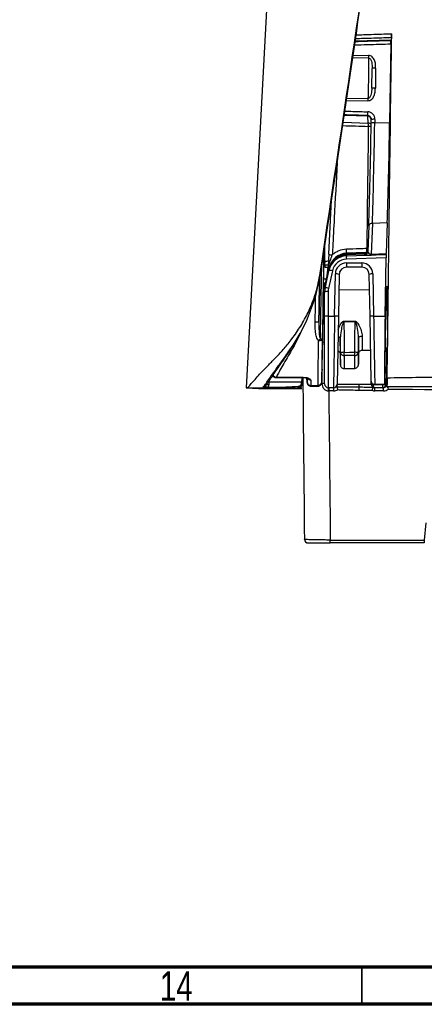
# Model space of a CAD drawing. Header units: millimetres. Extents: x 15 to 1184, y 5 to 836.
# Tile 3 of 27: x 503 to 558, y 5 to 138. Entities that reach past the tile are written whole.
import ezdxf

# ---------------------------------------------------------------- set-up
doc = ezdxf.new("R2010")
doc.units = ezdxf.units.MM
doc.styles.add('SLDTEXTSTYLE0', font='TXT', dxfattribs={"width": 0.75})

msp = doc.modelspace()

# ---------------------------------------------------------------- linework, layer by layer
at = {"color": 7, "linetype": 'Continuous', "lineweight": 25}
for p, q in [((539.267, 188.696), (533.872, 88.38)), ((553.451, 135.393), (548.595, 135.224)), ((553.429, 134.877), (553.26, 124.249)), ((553.518, 135.707), (553.451, 135.393)), ((548.314, 133.336), (550.408, 133.31)), ((550.408, 132.951), (548.262, 132.981)), ((550.843, 128.874), (550.885, 131.549)), ((551.368, 131.569), (551.325, 128.893)), ((550.332, 127.179), (547.393, 127.132)), ((547.444, 127.473), (550.332, 127.522)), ((550.297, 125.095), (547.107, 125.204)), ((546.968, 124.265), (550.374, 124.165)), ((550.374, 124.165), (550.297, 125.095)), ((550.768, 124.159), (550.775, 124.645)), ((551.258, 124.664), (551.25, 124.179)), ((551.25, 124.179), (553.26, 124.249)), ((545.029, 106.415), (545.415, 113.774)), ((550.921, 110.597), (550.781, 106.453)), ((552.945, 110.668), (550.921, 110.597)), ((552.945, 110.668), (552.805, 106.524)), ((550.445, 110.248), (550.329, 106.794)), ((544.473, 107.41), (544.473, 105.43)), ((547.449, 106.458), (549.977, 106.546)), ((549.99, 106.655), (547.452, 106.564)), ((547.452, 106.561), (549.984, 106.65)), ((547.452, 106.564), (547.452, 106.561)), ((549.984, 106.65), (549.99, 106.655)), ((550.781, 106.453), (552.805, 106.524)), ((544.511, 105.01), (544.533, 105.435)), ((547.408, 106.199), (552.794, 106.387)), ((547.408, 106.353), (547.408, 106.199)), ((552.779, 105.957), (547.408, 105.769)), ((547.422, 105.249), (549.488, 105.249)), ((549.974, 106.442), (547.446, 106.354)), ((549.847, 106.312), (549.974, 106.442)), ((552.797, 106.39), (550.775, 106.32)), ((552.642, 98.067), (552.779, 105.957)), ((552.794, 106.387), (552.797, 106.39)), ((543.958, 103.934), (543.886, 103.909)), ((545.051, 104.396), (544.531, 101.985)), ((544.531, 101.852), (545.055, 104.236)), ((545.526, 104.198), (545.002, 101.814)), ((545.045, 104.369), (545.055, 104.45)), ((545.055, 104.45), (545.055, 104.58)), ((545.055, 104.401), (545.055, 104.414)), ((545.055, 104.236), (545.055, 104.399)), ((545.104, 104.583), (545.091, 104.537)), ((545.108, 104.598), (545.108, 104.6)), ((546.521, 104.075), (546.541, 104.118)), ((549.505, 104.68), (547.44, 104.68)), ((544.717, 103.051), (544.719, 103.085)), ((545.823, 98.067), (545.923, 103.776)), ((546.44, 103.697), (546.34, 97.988)), ((550.605, 97.988), (550.505, 103.697)), ((550.988, 103.776), (551.087, 98.067)), ((544.473, 101.313), (544.473, 101.438)), ((544.473, 97.997), (544.473, 101.313)), ((544.531, 102.231), (544.531, 102.126)), ((544.531, 101.985), (544.531, 101.852)), ((544.955, 101.383), (544.955, 98.067)), ((550.543, 101.548), (546.404, 101.621)), ((552.973, 101.015), (552.973, 93.997)), ((544.473, 88.88), (544.473, 97.997)), ((544.955, 98.067), (545.823, 98.067)), ((546.34, 97.988), (546.181, 88.871)), ((550.758, 89.24), (550.605, 97.988)), ((551.087, 98.067), (552.642, 98.067)), ((552.604, 88.811), (552.744, 97.621)), ((544.177, 93.689), (544.215, 95.811)), ((549.555, 93.446), (550.684, 93.466)), ((552.854, 93.674), (552.787, 88.872)), ((546.581, 92.917), (546.606, 91.495)), ((549.04, 91.58), (549.064, 92.978)), ((544.123, 90.877), (544.12, 90.728)), ((544.125, 90.977), (544.131, 91.304)), ((546.607, 91.495), (546.606, 91.485)), ((547.117, 90.972), (548.548, 90.997)), ((549.038, 91.611), (549.038, 91.581)), ((537.368, 89.881), (537.624, 89.881)), ((537.953, 89.789), (538.141, 89.789)), ((537.953, 89.789), (537.953, 89.751)), ((537.953, 89.751), (538.141, 89.751)), ((538.141, 89.789), (538.587, 89.787)), ((538.141, 89.751), (538.141, 89.789)), ((538.587, 89.787), (541.581, 89.787)), ((538.587, 89.749), (538.587, 89.787)), ((538.587, 89.749), (541.581, 89.749)), ((541.448, 88.867), (541.464, 89.749)), ((541.581, 89.787), (541.581, 89.749)), ((542.096, 89.166), (542.087, 89.679)), ((550.764, 88.871), (550.758, 89.24)), ((533.874, 88.379), (535.55, 88.263)), ((533.98, 88.381), (533.887, 88.379)), ((533.98, 88.381), (536.481, 88.381)), ((535.975, 88.374), (538.843, 88.374)), ((537.579, 88.263), (535.975, 88.374)), ((536.378, 88.379), (536.431, 88.375)), ((536.39, 88.38), (536.381, 88.379)), ((536.39, 88.38), (538.417, 88.379)), ((538.447, 88.375), (536.431, 88.375)), ((536.481, 88.381), (536.571, 88.432)), ((536.481, 88.381), (540.867, 88.38)), ((536.94, 89.106), (536.925, 88.82)), ((539.353, 88.379), (539.403, 88.376)), ((539.403, 88.376), (539.368, 88.377)), ((539.55, 88.374), (540.66, 88.374)), ((540.949, 88.375), (540.867, 88.38)), ((541.085, 88.38), (540.975, 88.38)), ((541.361, 89.054), (541.362, 89.106)), ((541.361, 89.054), (541.367, 88.872)), ((541.367, 88.872), (541.448, 88.867)), ((542.098, 89.09), (542.096, 89.166)), ((542.596, 88.681), (543.578, 88.7)), ((542.596, 88.681), (542.601, 88.64)), ((542.601, 88.579), (543.586, 88.588)), ((543.585, 88.672), (543.578, 88.7)), ((544.078, 89.185), (544.083, 89.139)), ((545.681, 88.38), (544.973, 88.38)), ((545.036, 88.38), (545.036, 87.949)), ((545.681, 87.949), (545.036, 87.949)), ((545.681, 88.38), (545.681, 87.949)), ((551.159, 88.828), (552.614, 88.811)), ((552.287, 88.38), (551.264, 88.38)), ((551.264, 87.949), (551.264, 88.38)), ((552.421, 87.949), (551.264, 87.949)), ((552.287, 88.813), (552.287, 88.38)), ((552.421, 88.38), (552.287, 88.38)), ((552.421, 87.949), (552.421, 88.38)), ((552.597, 88.815), (552.604, 88.811)), ((552.787, 88.872), (552.918, 88.872)), ((558.143, 70.123), (557.938, 67.784)), ((545.235, 67.784), (557.938, 67.784)), ((545.235, 67.38), (545.235, 67.784)), ((557.903, 67.38), (545.235, 67.38)), ((557.938, 67.784), (557.903, 67.38))]:
    msp.add_line(p, q, dxfattribs=at)
at = {"color": 7, "linetype": 'Continuous', "lineweight": 70}
for p, q in [((1179, 10), (20, 10)), ((1184, 5), (15, 5))]:
    msp.add_line(p, q, dxfattribs=at)
at = {"color": 7, "linetype": 'Continuous', "lineweight": 35}
msp.add_line((549.5, 10), (549.5, 5), dxfattribs=at)
at = {"color": 7, "linetype": 'Continuous', "lineweight": 25, "flags": 128}
for points in [[(550.342, 107.182), (550.254, 107.187), (550.158, 107.189)], [(539.78, 93.509), (540.216, 94.15), (541.159, 95.721), (542.006, 97.389), (543.217, 100.607), (543.958, 103.934), (543.958, 103.934), (543.958, 103.934)], [(544.999, 104.625), (544.984, 104.622), (544.971, 104.618), (544.96, 104.614), (544.95, 104.61), (544.943, 104.606), (544.938, 104.602), (544.934, 104.597), (544.933, 104.593)], [(545.018, 104.737), (545, 104.732), (544.984, 104.726), (544.971, 104.72), (544.959, 104.714), (544.95, 104.708), (544.944, 104.701), (544.94, 104.694), (544.938, 104.687)], [(544.538, 102.019), (544.529, 102.061), (544.531, 102.126)], [(547.059, 97.372), (547.604, 97.372), (548.603, 97.371)], [(547.059, 97.295), (547.096, 95.129), (547.096, 95.123), (547.129, 93.158)], [(548.603, 97.293), (547.684, 97.294), (547.059, 97.295)], [(548.533, 93.168), (548.566, 95.127), (548.603, 97.293)], [(544.154, 94.897), (544.144, 94.862), (544.115, 94.829), (544.068, 94.798), (544.006, 94.772), (543.93, 94.751), (543.844, 94.736), (543.751, 94.727), (543.654, 94.725)], [(546.621, 93.09), (546.59, 94.913), (546.587, 95.049)], [(549.058, 95.11), (549.031, 93.519), (549.024, 93.099)], [(549.058, 95.11), (549.07, 95.159), (549.1, 95.207), (549.146, 95.251), (549.207, 95.289), (549.281, 95.321), (549.364, 95.345), (549.455, 95.361), (549.549, 95.367)], [(547.129, 93.158), (547.831, 93.163), (548.533, 93.168)], [(548.533, 92.74), (548.129, 92.738), (547.129, 92.731)]]:
    msp.add_lwpolyline(points, dxfattribs=at)
at = {"color": 7, "linetype": 'Continuous', "lineweight": 25}
for centre, radius, start, end in [((561.652, 133.131), 11.246, 179.08551, 180.91465), ((551.213, 129.423), 2.152, 85.88033, 98.76455), ((551.171, 126.747), 2.152, 85.88033, 98.76455), ((560.583, 127.351), 10.252, 179.04068, 180.95916), ((556.183, 125.434), 5.898, 177.51716, 182.48285), ((550.284, 124.6), 0.495, 5.19824, 88.60622), ((545.613, 123.935), 4.766, 357.42112, 2.76246), ((550.36, 123.665), 0.5, 35.97646, 88.34244), ((551.095, 122.033), 2.152, 85.88033, 98.76455), ((551.103, 122.518), 2.152, 85.88033, 98.76455), ((550.354, 120.386), 3.335, 83.00318, 89.64018), ((550.874, 110.163), 0.437, 83.75758, 168.80556), ((541.326, 106.781), 6.091, 357.94312, 2.95036), ((548.031, 106.493), 0.582, 173.22368, 183.44023), ((549.396, 106.511), 0.582, 353.22368, 3.44023), ((550.562, 106.581), 0.582, 173.223, 183.4402), ((549.095, 106.486), 0.888, 357.19811, 3.87815), ((542.746, 106.838), 7.421, 358.88692, 2.71567), ((549.829, 106.812), 0.5, 313.2367, 359.16147), ((545.445, 107.343), 1.017, 245.8382, 273.55335), ((547.422, 103.749), 1.5, 90, 179), ((550.923, 105.986), 3.522, 176.53688, 183.53291), ((546.968, 106.426), 0.446, 350.49528, 3.8505), ((551.649, 105.094), 4.23, 177.88988, 185.61805), ((546.868, 106.423), 0.582, 353.22368, 3.44023), ((553.715, 105.094), 4.23, 177.88988, 185.61805), ((549.488, 103.749), 1.5, 1, 90), ((549.829, 106.812), 0.5, 272.01, 313.23429), ((550.148, 106.416), 0.634, 351.24946, 3.35396), ((544.65, 105.742), 1.066, 261.54619, 285.7686), ((544.664, 106.009), 1.011, 261.26514, 286.82837), ((544.982, 104.546), 0.0812, 25.16792, 77.34449), ((545.217, 103.301), 0.949, 71.00384, 99.83215), ((545.103, 104.595), 0.00647, 77.02054, 117.62597), ((545.068, 104.593), 0.0369, 344.61118, 12.86341), ((547.44, 103.68), 1, 90, 179), ((549.505, 103.68), 1, 1, 90), ((544.827, 105.107), 2.025, 254.92055, 266.93492), ((544.779, 104.527), 2, 257.11685, 264.81446), ((546.036, 102.779), 1.003, 66.24652, 96.48341), ((550.888, 102.868), 0.913, 83.71529, 114.78313), ((545.104, 105.679), 3.495, 257.18463, 260.56583), ((545.144, 106.098), 3.745, 257.46528, 261.14297), ((544.257, 101.984), 0.518, 53.13171, 81.62731), ((544.84, 100.477), 0.913, 82.74877, 113.72248), ((544.693, 100.917), 0.949, 71.00384, 99.83215), ((552.473, 101.015), 0.5, 0, 43.05486), ((543.35, 99.153), 1.878, 265.24066, 280.55743), ((544.84, 97.161), 0.913, 82.74877, 113.72248), ((545.936, 97.07), 1.003, 66.24652, 96.48341), ((575.503, 97.329), 28.445, 179.91247, 180.06895), ((577.048, 97.328), 28.445, 179.9122, 180.06921), ((550.987, 97.16), 0.913, 83.71529, 114.78313), ((542.577, 96.077), 1.729, 308.53716, 320.14599), ((543.934, 94.604), 0.367, 53.05037, 94.58956), ((546.262, 94.944), 0.342, 17.84005, 84.81001), ((552.473, 93.997), 0.5, 294.42473, 0), ((547.027, 91.991), 1.171, 84.98273, 110.28016), ((547.072, 93.189), 0.461, 192.42045, 277.19144), ((526.17, 92.945), 20.961, 359.41507, 0.58154), ((548.628, 92.053), 1.118, 69.29857, 94.90752), ((527.608, 92.954), 20.926, 359.41313, 0.58348), ((548.577, 93.194), 0.456, 264.40093, 347.99537), ((537.953, 90.251), 0.5, 201.21561, 270), ((537.984, 90.322), 0.534, 205.70349, 266.58856), ((542.576, 89.919), 0.503, 210.76043, 270.83002), ((542.268, 89.925), 0.294, 246.23289, 287.55317), ((536.867, 89.191), 0.376, 229.82247, 278.83148), ((540.867, 88.88), 0.5, 270.00099, 359.06337), ((540.949, 88.875), 0.5, 270.00099, 359.06337), ((541.301, 88.956), 0.279, 35.13605, 56.69752), ((542.593, 89.178), 0.497, 181.34753, 270.36119), ((542.598, 89.079), 0.5, 181.00964, 271.6595), ((543.581, 89.197), 0.497, 269.62624, 358.60847), ((544.177, 88.305), 0.646, 62.77086, 96.45454), ((544.973, 88.88), 0.5, 180, 270), ((538.595, 88.047), 6.386, 359.12281, 2.98203), ((545.681, 88.88), 0.5, 270, 359), ((555.602, 88.796), 6.513, 179.88261, 183.19876), ((634.116, 86.34), 85.043, 178.58946, 178.84334), ((550.931, 90.064), 1.204, 262.04161, 273.96204), ((551.264, 88.88), 0.5, 181, 183), ((550.889, 90.05), 1.203, 264.04331, 275.95669), ((551.264, 88.88), 0.5, 183, 270), ((551.264, 88.866), 0.25, 181, 183), ((552.287, 88.88), 0.5, 270.00428, 359.14512), ((552.629, 89.551), 0.697, 267.48703, 283.053), ((542.24, 67.88), 0.5, 180.49923, 269.99925)]:
    msp.add_arc(centre, radius, start, end, dxfattribs=at)
for centre, major_axis, ratio, start_param, end_param in [((550.427, 125.282), (0.308, 20.523), 0.0174329, 3.8899504, 4.657919), ((550.927, 125.274), (0.325, 20.023), 0.0170425, 3.8899522, 4.6579208), ((552.927, 125.344), (0.3, 20.023), 0.0174329, 3.8899504, 4.657919), ((547.541, 104.067), (2.307, 0.963), 0.9992277, 1.2110724, 2.5295559), ((547.541, 104.061), (-0.75, 2.387), 0.9990398, 6.0139388, 7.3324222), ((549.967, 107.15), (0.093, 0.492), 0.9977568, 3.3628896, 4.1232297), ((549.972, 107.154), (0.498, 0.055), 0.9978857, 4.6377566, 5.3980968), ((550.831, 106.848), (0.49, 0.149), 0.7482691, 2.8654261, 4.3890857), ((552.805, 106.891), (0.008, 0.501), 0.0174329, 3.1599252, 3.8899504), ((547.497, 103.696), (-0.293, 2.488), 0.9978773, 6.2013082, 7.5197917), ((547.479, 103.765), (-0.231, 1.992), 0.9973111, 6.2029193, 7.5214028), ((550.848, 106.348), (1.002, 0.037), 0.0260465, 3.1141299, 4.6377895), ((552.787, 105.887), (0.008, 0.501), 0.0174321, 0.0183318, 1.4303787), ((543.526, 97.458), (1.664, 7.552), 0.0036699, 0.3883262, 0.9053255), ((544.223, 97.513), (0.08, 4.644), 0.002446, 5.0954114, 9.2841835), ((546.973, 101.439), (0.029, 2.543), 0.983183, 1.3653383, 1.5822207), ((546.973, 101.312), (-0.293, 2.488), 0.9978773, 1.2366064, 1.4534888), ((546.955, 101.382), (-0.231, 1.992), 0.9973111, 1.2382175, 1.4551), ((552.823, 97.372), (0.071, 4.75), 0.0174531, 0.2498223, 1.5186984), ((552.823, 97.372), (0.071, 4.75), 0.0174531, 5.6559269, 6.5330076), ((544.973, 96.88), (0, 8.5), 0.0020732, 1.4306524, 3.1415927), ((545.821, 96.88), (0.14, 8.5), 0.0020727, 1.4306864, 3.1416267), ((551.124, 96.88), (-0.14, 8.5), 0.0020727, 1.4306183, 2.8057602), ((552.771, 96.88), (0.127, 8.5), 0.0174532, 1.4309141, 2.8122449), ((544.223, 97.513), (0.08, 4.644), 0.002446, 3.1502522, 4.333843), ((544.223, 97.513), (0.08, 4.644), 0.002446, 3.0009982, 3.1502522), ((543.904, 143.592), (-3.444, 394.618), 0.0072932, 1.707602, 1.7638035), ((538.402, 88.376), (1.001, 0), 0.0005095, 4.7573477, 6.2905495), ((538.839, 88.374), (1, 0), 0.0005165, 4.7161131, 5.5033821), ((539.948, 88.375), (1, 0), 0.0005165, 5.5033821, 6.2906511), ((547.404, 143.622), (-3.444, 398.118), 0.0072291, 1.7110341, 1.7623968), ((551.264, 88.88), (0, 0.5), 0.5, 1.6231562, 3.1415927), ((614.828, 96.88), (227.311, -0.445), 0.0373424, 4.428987, 4.435176)]:
    msp.add_ellipse(centre, major_axis=major_axis, ratio=ratio, start_param=start_param, end_param=end_param, dxfattribs=at)
for points, knots in [([(543.886, 103.909), (545.149, 112.433), (548.483, 134.925), (552.897, 164.616), (556.048, 185.778), (557.13, 193.046)], [0, 0, 0, 0, 0.28607736, 0.75479553, 1, 1, 1, 1]), ([(543.958, 103.934), (544.915, 110.4), (547.785, 129.798), (552.181, 159.397), (555.62, 182.5), (557.146, 192.758)], [0, 0, 0, 0, 0.2175296, 0.6525939, 1, 1, 1, 1]), ([(548.724, 136.092), (549.403, 136.113), (551.006, 136.164), (552.61, 136.215), (553.534, 136.244)], [0, 0, 0, 0, 0.4238193, 1, 1, 1, 1]), ([(552.927, 89.678), (552.951, 91.612), (552.975, 93.545), (553.024, 97.414), (553.048, 99.349), (553.122, 105.158), (553.172, 109.036), (553.324, 120.679), (553.428, 128.455), (553.534, 136.244)], [0, 0, 0, 0, 0.125, 0.125, 0.25, 0.25, 0.5, 0.5, 1, 1, 1, 1]), ([(553.518, 135.707), (553.52, 135.719), (553.523, 135.783), (553.529, 135.981), (553.532, 136.113), (553.534, 136.244)], [0, 0, 0, 0, 0.5, 0.5, 1, 1, 1, 1]), ([(548.521, 134.728), (549.103, 134.746), (549.685, 134.764), (550.267, 134.782), (551.321, 134.814), (552.375, 134.846), (553.429, 134.877)], [0.0020137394, 0.0020137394, 0.0020137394, 0.0020137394, 0.0037613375, 0.0037613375, 0.0037613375, 0.0069265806, 0.0069265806, 0.0069265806, 0.0069265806]), ([(548.591, 135.199), (549.15, 135.216), (550.767, 135.265), (552.385, 135.312), (553.443, 135.344)], [0, 0, 0, 0, 0.3454021, 1, 1, 1, 1]), ([(553.518, 135.707), (552.599, 135.678), (550.974, 135.626), (549.35, 135.575), (548.644, 135.553)], [0, 0, 0, 0, 0.5654562, 1, 1, 1, 1]), ([(553.429, 134.877), (553.431, 134.991), (553.433, 135.099), (553.438, 135.269), (553.441, 135.325), (553.443, 135.344)], [0, 0, 0, 0, 0.5, 0.5, 1, 1, 1, 1]), ([(553.443, 135.344), (553.444, 135.347), (553.444, 135.35), (553.445, 135.353), (553.446, 135.362), (553.447, 135.369), (553.448, 135.376), (553.449, 135.383), (553.45, 135.388), (553.451, 135.393)], [0.00040444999, 0.00040444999, 0.00040444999, 0.00040444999, 0.00046621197, 0.00046621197, 0.00046621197, 0.0006333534, 0.0006333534, 0.0006333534, 0.00080066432, 0.00080066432, 0.00080066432, 0.00080066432]), ([(551.368, 131.569), (551.371, 131.753), (551.366, 131.936), (551.322, 132.299), (551.282, 132.481), (551.146, 132.821), (551.048, 132.982), (550.772, 133.228), (550.595, 133.308), (550.408, 133.31)], [0, 0, 0, 0, 0.25, 0.25, 0.5, 0.5, 0.75, 0.75, 1, 1, 1, 1]), ([(550.408, 132.951), (550.408, 132.763), (550.407, 132.56), (550.406, 132.127), (550.404, 131.895), (550.401, 131.423), (550.398, 131.181), (550.393, 130.682), (550.39, 130.429), (550.383, 129.93), (550.379, 129.68), (550.371, 129.191), (550.366, 128.956), (550.357, 128.503), (550.352, 128.285), (550.343, 127.88), (550.338, 127.693), (550.332, 127.522)], [0, 0, 0, 0, 0.125, 0.125, 0.25, 0.25, 0.375, 0.375, 0.5, 0.5, 0.625, 0.625, 0.75, 0.75, 0.875, 0.875, 1, 1, 1, 1]), ([(550.408, 132.951), (550.477, 132.951), (550.542, 132.92), (550.644, 132.834), (550.684, 132.778), (550.78, 132.603), (550.815, 132.473), (550.862, 132.213), (550.874, 132.081), (550.886, 131.816), (550.887, 131.683), (550.885, 131.549)], [0, 0, 0, 0, 0.125, 0.125, 0.25, 0.25, 0.5, 0.5, 0.75, 0.75, 1, 1, 1, 1]), ([(550.332, 127.179), (550.517, 127.182), (550.694, 127.262), (550.969, 127.502), (551.07, 127.659), (551.214, 127.995), (551.257, 128.173), (551.312, 128.53), (551.322, 128.711), (551.325, 128.893)], [0, 0, 0, 0, 0.25, 0.25, 0.5, 0.5, 0.75, 0.75, 1, 1, 1, 1]), ([(550.843, 128.874), (550.838, 128.614), (550.827, 128.358), (550.745, 127.983), (550.707, 127.857), (550.608, 127.69), (550.568, 127.637), (550.465, 127.554), (550.401, 127.524), (550.332, 127.522)], [0, 0, 0, 0, 0.5, 0.5, 0.75, 0.75, 0.875, 0.875, 1, 1, 1, 1]), ([(550.29, 125.179), (549.618, 125.196), (548.559, 125.224), (547.501, 125.252), (547.116, 125.262)], [0, 0, 0, 0, 0.635837, 1, 1, 1, 1]), ([(547.192, 125.773), (547.552, 125.763), (548.585, 125.735), (549.618, 125.708), (550.29, 125.69)], [0, 0, 0, 0, 0.3485862, 1, 1, 1, 1]), ([(551.258, 124.664), (551.262, 124.927), (551.162, 125.187), (550.896, 125.471), (550.788, 125.549), (550.55, 125.656), (550.422, 125.686), (550.29, 125.69)], [0, 0, 0, 0, 0.5, 0.5, 0.75, 0.75, 1, 1, 1, 1]), ([(550.29, 125.179), (550.425, 125.176), (550.554, 125.111), (550.729, 124.912), (550.777, 124.778), (550.775, 124.645)], [0, 0, 0, 0, 0.5, 0.5, 1, 1, 1, 1]), ([(550.29, 125.179), (550.291, 125.165), (550.292, 125.152), (550.293, 125.14), (550.294, 125.123), (550.295, 125.108), (550.297, 125.095), (550.297, 125.095), (550.297, 125.095), (550.297, 125.095)], [0.00041288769, 0.00041288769, 0.00041288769, 0.00041288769, 0.00057878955, 0.00057878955, 0.00057878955, 0.00080906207, 0.00080906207, 0.00080906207, 0.00080912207, 0.00080912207, 0.00080912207, 0.00080912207]), ([(546.902, 123.823), (546.915, 123.822), (546.928, 123.822), (546.942, 123.821), (548.086, 123.788), (549.23, 123.755), (550.375, 123.721)], [0.0009604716, 0.0009604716, 0.0009604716, 0.0009604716, 0.0010000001, 0.0010000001, 0.0010000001, 0.0044368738, 0.0044368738, 0.0044368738, 0.0044368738]), ([(546.163, 118.832), (546.031, 116.315), (545.83, 112.474), (545.612, 108.31), (545.525, 106.658), (545.508, 106.328)], [0, 0, 0, 0, 0.6032135, 0.920643, 1, 1, 1, 1]), ([(544.38, 106.593), (544.38, 106.599), (544.379, 106.635), (544.373, 106.453), (544.362, 106.029), (544.347, 105.344), (544.328, 104.438), (544.306, 103.339), (544.282, 102.072), (544.249, 100.252), (544.205, 97.81), (544.171, 95.87), (544.154, 94.897)], [0, 0, 0, 0, 0.0177193, 0.1084901, 0.1992894, 0.2900964, 0.3807941, 0.4714986, 0.5621341, 0.652772, 0.8258099, 1, 1, 1, 1]), ([(544.274, 99.212), (544.277, 99.418), (544.289, 100.129), (544.308, 101.287), (544.33, 102.631), (544.348, 103.831), (544.363, 104.85), (544.374, 105.66), (544.38, 106.253), (544.381, 106.44), (544.382, 106.533)], [0, 0, 0, 0, 0.0549563, 0.1897814, 0.3247819, 0.4597736, 0.5947962, 0.729807, 0.8649071, 1, 1, 1, 1]), ([(547.41, 107.094), (547.057, 107.082), (546.716, 107.009), (546.227, 106.812), (546.072, 106.733), (545.778, 106.55), (545.638, 106.445), (545.508, 106.328)], [0, 0, 0, 0, 0.5, 0.5, 0.75, 0.75, 1, 1, 1, 1]), ([(550.158, 107.189), (549.825, 107.178), (549.493, 107.166), (549.16, 107.155), (548.576, 107.135), (547.993, 107.114), (547.41, 107.094)], [0, 0, 0, 0, 0.0010000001, 0.0010000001, 0.0010000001, 0.0027528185, 0.0027528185, 0.0027528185, 0.0027528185]), ([(549.981, 106.546), (550.015, 106.549), (550.082, 106.557), (550.175, 106.595), (550.252, 106.645), (550.291, 106.688), (550.308, 106.707)], [0, 0, 0, 0, 0.2687884, 0.5330623, 0.7902845, 1, 1, 1, 1]), ([(550.229, 106.529), (550.199, 106.509), (550.124, 106.46), (550.035, 106.449), (549.982, 106.442)], [0, 0, 0, 0, 0.4079865, 1, 1, 1, 1]), ([(544.986, 105.603), (544.984, 105.56), (544.937, 105.519), (544.773, 105.458), (544.657, 105.438), (544.533, 105.435)], [0, 0, 0, 0, 0.5, 0.5, 1, 1, 1, 1]), ([(545.029, 106.415), (545.014, 106.122), (544.998, 105.831), (544.976, 105.398), (544.968, 105.256), (544.953, 104.972), (544.946, 104.83), (544.938, 104.687)], [0, 0, 0, 0, 0.5, 0.5, 0.75, 0.75, 1, 1, 1, 1]), ([(545.018, 104.737), (545.065, 105.012), (545.135, 105.28), (545.306, 105.81), (545.406, 106.07), (545.508, 106.328)], [0, 0, 0, 0, 0.5, 0.5, 1, 1, 1, 1]), ([(545.103, 104.586), (545.169, 104.797), (545.247, 105.047), (545.421, 105.243), (545.448, 105.273)], [0, 0, 0, 0, 0.8444013, 1, 1, 1, 1]), ([(547.413, 106.456), (547.147, 106.445), (546.887, 106.392), (546.517, 106.253), (546.395, 106.195), (546.166, 106.065), (546.057, 105.991), (545.852, 105.826), (545.754, 105.734), (545.577, 105.537), (545.497, 105.433), (545.353, 105.213), (545.29, 105.096), (545.209, 104.914), (545.184, 104.852), (545.14, 104.728), (545.121, 104.665), (545.104, 104.601)], [0, 0, 0, 0, 0.25, 0.25, 0.375, 0.375, 0.5, 0.5, 0.625, 0.625, 0.75, 0.75, 0.875, 0.875, 0.9375, 0.9375, 1, 1, 1, 1]), ([(545.104, 104.583), (545.121, 104.642), (545.142, 104.701), (545.188, 104.82), (545.213, 104.878), (545.297, 105.052), (545.362, 105.165), (545.508, 105.377), (545.589, 105.478), (545.767, 105.666), (545.864, 105.754), (546.069, 105.912), (546.177, 105.983), (546.404, 106.108), (546.524, 106.162), (546.89, 106.294), (547.146, 106.344), (547.408, 106.353)], [0, 0, 0, 0, 0.0625, 0.0625, 0.125, 0.125, 0.25, 0.25, 0.375, 0.375, 0.5, 0.5, 0.625, 0.625, 0.75, 0.75, 1, 1, 1, 1]), ([(533.98, 88.381), (534.008, 88.388), (534.088, 88.408), (534.325, 88.65), (534.751, 89.153), (535.327, 89.813), (536.024, 90.569), (536.894, 91.458), (537.896, 92.486), (538.983, 93.664), (540.136, 95.059), (541.262, 96.695), (542.389, 98.759), (543.353, 101.174), (543.708, 102.997), (543.886, 103.909)], [0, 0, 0, 0, 0.0423183, 0.1250927, 0.2078457, 0.2768412, 0.3457963, 0.4143899, 0.4829413, 0.5514326, 0.6199602, 0.7010162, 0.7821667, 0.8910493, 1, 1, 1, 1]), ([(543.904, 94.969), (543.913, 95.447), (543.934, 96.666), (543.969, 98.628), (544.004, 100.627), (544.035, 102.291), (544.06, 103.593), (544.076, 104.434), (544.083, 104.761), (544.083, 104.779)], [0, 0, 0, 0, 0.133916, 0.3411626, 0.5490928, 0.6950616, 0.8452725, 0.991347, 1, 1, 1, 1]), ([(544.717, 103.051), (544.773, 103.301), (544.828, 103.551), (544.883, 103.802), (544.94, 104.061), (544.998, 104.321), (545.055, 104.58)], [0, 0, 0, 0, 0.0007756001, 0.0007756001, 0.0007756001, 0.0015798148, 0.0015798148, 0.0015798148, 0.0015798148]), ([(543.694, 97.307), (543.703, 97.803), (543.721, 98.793), (543.748, 100.325), (543.775, 101.839), (543.793, 102.772), (543.802, 103.231)], [0, 0, 0, 0, 0.238078, 0.4756372, 0.7420384, 1, 1, 1, 1]), ([(543.798, 103.214), (543.794, 103.011), (543.775, 101.936), (543.74, 99.972), (543.71, 98.195), (543.694, 97.307)], [0, 0, 0, 0, 0.1041843, 0.552718, 1, 1, 1, 1]), ([(552.87, 101.925), (552.872, 101.95), (552.876, 102.008), (552.876, 102.007), (552.877, 102.007)], [0, 0, 0, 0, 0.444208, 1, 1, 1, 1]), ([(543.194, 97.282), (543.197, 97.436), (543.211, 98.256), (543.23, 99.425), (543.248, 100.428), (543.254, 100.77)], [0, 0, 0, 0, 0.1326398, 0.7042154, 1, 1, 1, 1]), ([(543.654, 94.725), (543.603, 94.797), (543.427, 95.042), (543.193, 95.892), (543.194, 96.698), (543.194, 97.282)], [0, 0, 0, 0, 0.1025422, 0.3499267, 1, 1, 1, 1]), ([(543.694, 97.307), (543.693, 97.196), (543.685, 96.663), (543.698, 95.945), (543.786, 95.269), (543.879, 95.033), (543.904, 94.969)], [0, 0, 0, 0, 0.1415766, 0.67715, 0.9119828, 1, 1, 1, 1]), ([(546.309, 96.215), (546.334, 96.303), (546.429, 96.632), (546.651, 97.027), (546.891, 97.305), (546.992, 97.365), (547.039, 97.37), (547.059, 97.372)], [0, 0, 0, 0, 0.2024421, 0.7620731, 0.9045236, 0.9588882, 1, 1, 1, 1]), ([(547.059, 97.295), (547.053, 97.294), (547.043, 97.293), (547.018, 97.278), (546.969, 97.211), (546.853, 96.888), (546.709, 96.231), (546.596, 95.545), (546.589, 95.128), (546.587, 95.049)], [0, 0, 0, 0, 0.00644054, 0.01346483, 0.0360658, 0.11163984, 0.44937651, 0.89560944, 1, 1, 1, 1]), ([(548.603, 97.371), (548.609, 97.371), (548.635, 97.37), (548.683, 97.356), (548.769, 97.303), (548.863, 97.199), (549.143, 96.795), (549.444, 96.151), (549.519, 95.593), (549.549, 95.367)], [0, 0, 0, 0, 0.0073616, 0.031463, 0.0610536, 0.1335246, 0.2044208, 0.6780782, 1, 1, 1, 1]), ([(549.058, 95.11), (549.044, 95.355), (549.01, 95.967), (548.874, 96.641), (548.734, 97.098), (548.691, 97.21), (548.65, 97.269), (548.629, 97.286), (548.616, 97.293), (548.606, 97.293), (548.603, 97.293)], [0, 0, 0, 0, 0.3306388, 0.8249055, 0.8949334, 0.9601786, 0.9819406, 0.9877799, 0.9961093, 1, 1, 1, 1]), ([(541.187, 95.776), (541.16, 95.715), (540.944, 95.214), (540.485, 94.325), (539.853, 93.176), (539.213, 92.109), (538.65, 91.164), (538.222, 90.383), (538.034, 89.969), (537.953, 89.789)], [0, 0, 0, 0, 0.0210186, 0.172643, 0.327415, 0.4823188, 0.6689013, 0.8558651, 1, 1, 1, 1]), ([(543.578, 88.7), (543.579, 88.888), (543.581, 89.284), (543.594, 90.405), (543.612, 91.796), (543.634, 93.347), (543.649, 94.384), (543.654, 94.725)], [0, 0, 0, 0, 0.2238157, 0.4713297, 0.71198497, 0.90515575, 1, 1, 1, 1]), ([(544.154, 94.897), (544.149, 94.583), (544.133, 93.623), (544.112, 92.164), (544.094, 90.864), (544.081, 89.762), (544.079, 89.377), (544.078, 89.185)], [0, 0, 0, 0, 0.0913364, 0.2789456, 0.520825, 0.7605481, 1, 1, 1, 1]), ([(544.098, 94.578), (544.205, 94.575), (544.3, 94.568), (544.435, 94.549), (544.473, 94.537), (544.473, 94.526)], [0, 0, 0, 0, 0.5, 0.5, 1, 1, 1, 1]), ([(546.587, 95.049), (546.587, 94.986), (546.584, 94.488), (546.582, 93.729), (546.581, 93.14), (546.581, 93.08), (546.581, 93.08)], [0, 0, 0, 0, 0.06748975, 0.53315401, 0.99945177, 1, 1, 1, 1]), ([(549.064, 92.972), (549.064, 93.023), (549.064, 93.128), (549.063, 93.889), (549.06, 94.703), (549.058, 95.11)], [0, 0, 0, 0, 0.3190577, 0.6598241, 1, 1, 1, 1]), ([(549.549, 95.367), (549.551, 94.999), (549.555, 94.265), (549.555, 93.644), (549.556, 93.372), (549.555, 93.448), (549.555, 93.449)], [0, 0, 0, 0, 0.3321891, 0.6643711, 0.9965181, 1, 1, 1, 1]), ([(536.14, 88.453), (536.167, 88.48), (536.269, 88.582), (536.53, 88.928), (536.989, 89.584), (537.583, 90.42), (538.318, 91.441), (539.081, 92.469), (539.596, 93.234), (539.78, 93.509)], [0, 0, 0, 0, 0.06100257, 0.2311435, 0.40130178, 0.55934229, 0.71733746, 0.89879063, 1, 1, 1, 1]), ([(537.279, 89.746), (537.373, 89.889), (537.583, 90.213), (538.037, 90.869), (538.615, 91.692), (539.24, 92.589), (539.671, 93.25), (539.868, 93.553)], [0, 0, 0, 0, 0.1632905, 0.3678635, 0.5832752, 0.8090913, 1, 1, 1, 1]), ([(544.131, 91.304), (544.132, 91.363), (544.14, 91.732), (544.154, 92.491), (544.169, 93.286), (544.177, 93.689)], [0, 0, 0, 0, 0.0868212, 0.5368822, 1, 1, 1, 1]), ([(546.272, 93.348), (546.315, 93.326), (546.395, 93.285), (546.48, 93.193), (546.534, 93.106), (546.563, 93.027), (546.576, 92.967), (546.58, 92.928), (546.581, 92.91), (546.581, 92.903), (546.581, 92.897), (546.581, 92.893), (546.581, 92.892), (546.581, 92.892)], [0, 0, 0, 0, 0.2089647, 0.3834757, 0.5305854, 0.650673, 0.7418934, 0.7950518, 0.819119, 0.8360766, 0.8586692, 0.9001455, 1, 1, 1, 1]), ([(549.064, 92.961), (549.064, 92.962), (549.064, 92.963), (549.065, 92.97), (549.066, 92.988), (549.07, 93.027), (549.085, 93.101), (549.128, 93.202), (549.217, 93.318), (549.352, 93.406), (549.477, 93.453), (549.545, 93.443), (549.554, 93.441)], [0, 0, 0, 0, 0.0104799, 0.0295115, 0.0492143, 0.0949217, 0.1794874, 0.3423064, 0.515888, 0.7336975, 0.9636204, 1, 1, 1, 1]), ([(546.606, 91.485), (546.606, 91.483), (546.605, 91.42), (546.606, 91.894), (546.616, 92.691), (546.621, 93.09)], [0, 0, 0, 0, 0.0091704, 0.5040155, 1, 1, 1, 1]), ([(547.129, 92.731), (547.124, 92.295), (547.115, 91.421), (547.114, 90.912), (547.116, 91.017), (547.116, 91.037)], [0, 0, 0, 0, 0.4487698, 0.8975237, 1, 1, 1, 1]), ([(548.546, 91.084), (548.547, 91.077), (548.548, 91.059), (548.546, 91.72), (548.536, 92.46), (548.533, 92.74)], [0, 0, 0, 0, 0.27556384, 0.72535421, 1, 1, 1, 1]), ([(549.024, 93.099), (549.027, 92.844), (549.037, 92.172), (549.039, 91.633), (549.038, 91.612), (549.038, 91.611)], [0, 0, 0, 0, 0.3647628, 0.9603323, 1, 1, 1, 1]), ([(544.082, 89.139), (544.083, 89.16), (544.086, 89.239), (544.094, 89.545), (544.106, 90.072), (544.116, 90.558), (544.121, 90.784)], [0, 0, 0, 0, 0.1163223, 0.4341252, 0.7356763, 1, 1, 1, 1]), ([(544.083, 89.139), (544.083, 89.139), (544.084, 89.13), (544.091, 89.409), (544.103, 89.905), (544.115, 90.525), (544.123, 90.877)], [0, 0, 0, 0, 0.0003348, 0.2962237, 0.600663, 1, 1, 1, 1]), ([(544.12, 90.728), (544.122, 90.796), (544.123, 90.877), (544.125, 90.962), (544.125, 90.977)], [0, 0, 0, 0, 0.828044, 1, 1, 1, 1]), ([(544.121, 90.784), (544.121, 90.809), (544.122, 90.837), (544.123, 90.874), (544.123, 90.877)], [0, 0, 0, 0, 0.9137138, 1, 1, 1, 1]), ([(546.606, 91.485), (546.606, 91.483), (546.606, 91.466), (546.606, 91.475), (546.608, 91.436), (546.61, 91.408), (546.622, 91.338), (546.66, 91.231), (546.752, 91.108), (546.885, 91.015), (547.021, 90.966), (547.101, 90.978), (547.122, 90.981)], [0, 0, 0, 0, 0.01796349, 0.27406097, 0.31552901, 0.34304307, 0.38212081, 0.51708906, 0.63534312, 0.78684514, 0.94474756, 1, 1, 1, 1]), ([(548.557, 91.005), (548.606, 91.008), (548.706, 91.014), (548.832, 91.086), (548.926, 91.174), (548.984, 91.264), (549.016, 91.344), (549.03, 91.405), (549.035, 91.442), (549.037, 91.46), (549.038, 91.474), (549.038, 91.489), (549.039, 91.514), (549.039, 91.531), (549.039, 91.598), (549.038, 91.611)], [0, 0, 0, 0, 0.0820241, 0.1675881, 0.2382251, 0.2979422, 0.3470522, 0.3840185, 0.4053121, 0.4204741, 0.4395637, 0.474091, 0.5663224, 0.9167147, 1, 1, 1, 1]), ([(536.508, 88.707), (536.535, 88.733), (536.624, 88.819), (536.835, 89.097), (537.066, 89.42), (537.238, 89.683), (537.279, 89.746)], [0, 0, 0, 0, 0.16552178, 0.54407104, 0.89170149, 1, 1, 1, 1]), ([(538.141, 89.751), (538.17, 89.751), (538.319, 89.751), (538.467, 89.75), (538.587, 89.75)], [0, 0, 0, 0, 0.19181965, 1, 1, 1, 1]), ([(541.376, 89.749), (541.375, 89.724), (541.373, 89.649), (541.368, 89.424), (541.364, 89.212), (541.362, 89.106)], [0, 0, 0, 0, 0.2071844, 0.6035931, 1, 1, 1, 1]), ([(541.581, 89.787), (541.693, 89.782), (541.915, 89.774), (542.183, 89.716), (542.307, 89.665), (542.357, 89.645)], [0, 0, 0, 0, 0.3730075, 0.7479475, 1, 1, 1, 1]), ([(541.581, 89.747), (541.611, 89.748), (541.723, 89.749), (541.898, 89.728), (542.067, 89.689), (542.124, 89.666), (542.149, 89.656)], [0, 0, 0, 0, 0.12518078, 0.47085053, 0.76588861, 1, 1, 1, 1]), ([(542.087, 89.679), (542.087, 89.667), (542.091, 89.45), (542.095, 89.233), (542.098, 89.041), (542.098, 89.083), (542.098, 89.09)], [0, 0, 0, 0, 0.02356491, 0.46128111, 0.92009053, 1, 1, 1, 1]), ([(542.145, 89.657), (542.159, 89.65), (542.184, 89.638), (542.182, 89.64), (542.181, 89.64)], [0, 0, 0, 0, 0.5679084, 1, 1, 1, 1]), ([(542.357, 89.645), (542.421, 89.609), (542.551, 89.537), (542.573, 89.457), (542.584, 89.416)], [0, 0, 0, 0, 0.4925676, 1, 1, 1, 1]), ([(542.584, 89.416), (542.587, 89.214), (542.592, 88.909), (542.595, 88.738), (542.596, 88.681)], [0, 0, 0, 0, 0.665468, 1, 1, 1, 1]), ([(550.758, 89.24), (550.76, 89.109), (550.822, 88.994), (551.008, 88.858), (551.129, 88.835), (551.25, 88.854)], [0, 0, 0, 0, 0.5, 0.5, 1, 1, 1, 1]), ([(552.927, 89.678), (552.926, 89.635), (552.925, 89.55), (552.924, 89.425), (552.923, 89.302), (552.922, 89.183), (552.921, 89.066), (552.921, 88.991), (552.921, 88.954)], [0, 0, 0, 0, 0.1684534, 0.3352532, 0.5010971, 0.6666952, 0.8327605, 1, 1, 1, 1]), ([(579.225, 89.564), (578.256, 89.583), (576.353, 89.62), (573.549, 89.665), (570.848, 89.702), (568.251, 89.73), (565.757, 89.749), (563.366, 89.76), (561.079, 89.761), (558.894, 89.754), (556.813, 89.738), (554.836, 89.714), (553.552, 89.69), (552.927, 89.678)], [0, 0, 0, 0, 0.1105255, 0.2171258, 0.3198014, 0.4185528, 0.5133806, 0.6042854, 0.6912681, 0.7743297, 0.8534712, 0.9286941, 1, 1, 1, 1]), ([(535.55, 88.263), (535.572, 88.262), (535.617, 88.261), (535.99, 88.259), (536.663, 88.258), (537.616, 88.256), (538.786, 88.255), (540.059, 88.255), (541.035, 88.254), (541.377, 88.254)], [0, 0, 0, 0, 0.1835344, 0.3671748, 0.5499205, 0.6765447, 0.8029534, 0.9307601, 1, 1, 1, 1]), ([(536.14, 88.453), (536.165, 88.455), (536.245, 88.461), (536.377, 88.507), (536.507, 88.61), (536.586, 88.717), (536.599, 88.787), (536.602, 88.805)], [0, 0, 0, 0, 0.118509, 0.3828599, 0.6467439, 0.9125713, 1, 1, 1, 1]), ([(536.571, 88.432), (536.425, 88.438), (536.279, 88.445), (536.142, 88.453), (536.14, 88.453)], [0, 0, 0, 0, 0.991278, 1, 1, 1, 1]), ([(536.792, 88.43), (536.779, 88.43), (536.704, 88.429), (536.631, 88.43), (536.571, 88.432)], [0, 0, 0, 0, 0.1618562, 1, 1, 1, 1]), ([(536.925, 88.82), (536.912, 88.733), (536.892, 88.594), (536.819, 88.474), (536.792, 88.43)], [0, 0, 0, 0, 0.6293738, 1, 1, 1, 1]), ([(536.792, 88.43), (536.99, 88.433), (537.806, 88.447), (539.175, 88.475), (540.344, 88.542), (540.896, 88.573)], [0, 0, 0, 0, 0.1446382, 0.5964147, 1, 1, 1, 1]), ([(541.362, 89.106), (541.028, 89.106), (540.074, 89.106), (538.6, 89.106), (537.46, 89.106), (536.94, 89.106)], [0, 0, 0, 0, 0.2265549, 0.6471202, 1, 1, 1, 1]), ([(537.882, 88.374), (537.844, 88.345), (537.755, 88.278), (537.643, 88.268), (537.579, 88.263)], [0, 0, 0, 0, 0.4254734, 1, 1, 1, 1]), ([(541.377, 88.255), (541.165, 88.256), (540.475, 88.256), (539.651, 88.257), (538.698, 88.258), (538.021, 88.259), (537.642, 88.261), (537.6, 88.262), (537.579, 88.263)], [0, 0, 0, 0, 0.0603063, 0.1953827, 0.3307302, 0.552939, 0.7765238, 1, 1, 1, 1]), ([(538.417, 88.379), (538.525, 88.379), (538.742, 88.379), (539.025, 88.379), (539.235, 88.379), (539.338, 88.379), (539.349, 88.379), (539.353, 88.379)], [0, 0, 0, 0, 0.2161761, 0.4323038, 0.6501152, 0.8735304, 1, 1, 1, 1]), ([(540.867, 88.38), (540.867, 88.38), (540.867, 88.38), (540.868, 88.391), (540.884, 88.494), (540.896, 88.573)], [0, 0, 0, 0, 0.0000456, 0.2341628, 1, 1, 1, 1]), ([(540.896, 88.573), (540.918, 88.576), (540.995, 88.584), (541.123, 88.634), (541.252, 88.743), (541.341, 88.889), (541.354, 88.999), (541.361, 89.054)], [0, 0, 0, 0, 0.0880861, 0.3154145, 0.5433954, 0.7717034, 1, 1, 1, 1]), ([(541.083, 88.371), (541.113, 88.373), (541.198, 88.377), (541.296, 88.343), (541.349, 88.302), (541.359, 88.294)], [0, 0, 0, 0, 0.3086921, 0.8737291, 1, 1, 1, 1]), ([(543.575, 88.593), (543.585, 88.591), (543.655, 88.581), (543.773, 88.62), (543.898, 88.695), (543.981, 88.784), (544.032, 88.869), (544.058, 88.94), (544.069, 88.987), (544.074, 89.015), (544.077, 89.037), (544.079, 89.063), (544.081, 89.083), (544.082, 89.119), (544.082, 89.139)], [0, 0, 0, 0, 0.0199558, 0.132076, 0.2210714, 0.295855, 0.3587623, 0.4086848, 0.4424319, 0.469681, 0.5049597, 0.5702755, 0.7529878, 1, 1, 1, 1]), ([(544.104, 88.947), (544.104, 88.824), (544.124, 88.703), (544.204, 88.47), (544.263, 88.36), (544.419, 88.171), (544.516, 88.091), (544.734, 87.981), (544.856, 87.95), (544.98, 87.95)], [0, 0, 0, 0, 0.25, 0.25, 0.5, 0.5, 0.75, 0.75, 1, 1, 1, 1]), ([(546.111, 88.457), (546.102, 88.477), (546.106, 88.501), (546.121, 88.552), (546.133, 88.579), (546.168, 88.664), (546.19, 88.727), (546.204, 88.797)], [0, 0, 0, 0, 0.25, 0.25, 0.5, 0.5, 1, 1, 1, 1]), ([(549.099, 88.433), (548.766, 88.436), (548.433, 88.44), (548.1, 88.443), (547.437, 88.448), (546.774, 88.453), (546.111, 88.457)], [0, 0, 0, 0, 0.0010000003, 0.0010000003, 0.0010000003, 0.0029885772, 0.0029885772, 0.0029885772, 0.0029885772]), ([(549.089, 88.81), (548.756, 88.81), (548.423, 88.809), (548.09, 88.808), (547.461, 88.806), (546.832, 88.803), (546.204, 88.797)], [0, 0, 0, 0, 0.0010004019, 0.0010004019, 0.0010004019, 0.0028875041, 0.0028875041, 0.0028875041, 0.0028875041]), ([(546.233, 88.115), (546.519, 88.109), (546.805, 88.103), (547.091, 88.097), (547.758, 88.083), (548.424, 88.07), (549.091, 88.056)], [0.0011993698, 0.0011993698, 0.0011993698, 0.0011993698, 0.002057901, 0.002057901, 0.002057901, 0.0040578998, 0.0040578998, 0.0040578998, 0.0040578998]), ([(550.986, 88.416), (550.683, 88.419), (550.381, 88.421), (550.078, 88.424), (549.752, 88.427), (549.426, 88.43), (549.099, 88.433)], [0.000091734, 0.000091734, 0.000091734, 0.000091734, 0.0010000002, 0.0010000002, 0.0010000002, 0.0019787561, 0.0019787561, 0.0019787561, 0.0019787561]), ([(550.802, 89.067), (550.806, 89.054), (550.825, 88.991), (550.911, 88.909), (551.036, 88.839), (551.127, 88.833), (551.17, 88.83)], [0, 0, 0, 0, 0.0828347, 0.4070134, 0.7151028, 1, 1, 1, 1]), ([(550.986, 88.416), (550.974, 88.383), (550.957, 88.329), (550.922, 88.193), (550.902, 88.11), (550.884, 88.024)], [0, 0, 0, 0, 0.5, 0.5, 1, 1, 1, 1]), ([(551.25, 88.854), (551.25, 88.854), (551.249, 88.853), (551.248, 88.853), (551.246, 88.852), (551.243, 88.85), (551.237, 88.846), (551.226, 88.84), (551.205, 88.831), (551.186, 88.83), (551.172, 88.826), (551.17, 88.828), (551.17, 88.828)], [0, 0, 0, 0, 0.0245062, 0.0274801, 0.0431374, 0.0786921, 0.1436151, 0.2624891, 0.4821851, 0.9020359, 0.9881226, 1, 1, 1, 1]), ([(552.918, 88.872), (552.917, 88.744), (552.865, 88.618), (552.683, 88.435), (552.553, 88.38), (552.421, 88.38)], [0, 0, 0, 0, 0.5, 0.5, 1, 1, 1, 1]), ([(552.421, 87.949), (552.54, 87.949), (552.656, 87.97), (552.879, 88.053), (552.981, 88.113), (553.071, 88.19)], [0, 0, 0, 0, 0.5, 0.5, 1, 1, 1, 1]), ([(552.921, 88.954), (552.92, 88.928), (552.919, 88.902), (552.918, 88.876), (552.918, 88.874), (552.918, 88.873), (552.918, 88.872)], [0, 0, 0, 0, 0.00009682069, 0.00009682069, 0.00009682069, 0.00010137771, 0.00010137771, 0.00010137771, 0.00010137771]), ([(552.94, 88.489), (552.923, 88.522), (552.92, 88.557), (552.922, 88.63), (552.926, 88.668), (552.936, 88.785), (552.939, 88.867), (552.92, 88.954)], [0, 0, 0, 0, 0.25, 0.25, 0.5, 0.5, 1, 1, 1, 1]), ([(579.239, 88.418), (577.988, 88.425), (576.737, 88.432), (575.486, 88.438), (572.984, 88.451), (570.482, 88.461), (567.98, 88.469), (565.478, 88.477), (562.977, 88.483), (560.475, 88.487), (557.963, 88.49), (555.451, 88.491), (552.94, 88.489)], [0, 0, 0, 0, 0.003752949, 0.003752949, 0.003752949, 0.011258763, 0.011258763, 0.011258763, 0.018764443, 0.018764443, 0.018764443, 0.026299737, 0.026299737, 0.026299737, 0.026299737]), ([(545.235, 67.784), (545.001, 67.784), (544.772, 67.784), (544.321, 67.786), (544.096, 67.788), (543.67, 67.792), (543.469, 67.795), (543.087, 67.801), (542.908, 67.805), (542.586, 67.813), (542.442, 67.818), (542.189, 67.828), (542.082, 67.833), (541.911, 67.845), (541.846, 67.85), (541.76, 67.863), (541.739, 67.869), (541.74, 67.875)], [0, 0, 0, 0, 0.125, 0.125, 0.25, 0.25, 0.375, 0.375, 0.5, 0.5, 0.625, 0.625, 0.75, 0.75, 0.875, 0.875, 1, 1, 1, 1]), ([(542.24, 67.38), (542.239, 67.38), (542.257, 67.38), (542.33, 67.38), (542.386, 67.38), (542.605, 67.38), (542.825, 67.38), (543.237, 67.38), (543.391, 67.38), (543.718, 67.38), (543.891, 67.38), (544.257, 67.38), (544.449, 67.38), (544.837, 67.38), (545.034, 67.38), (545.235, 67.38)], [0, 0, 0, 0, 0.125, 0.125, 0.25, 0.25, 0.5, 0.5, 0.625, 0.625, 0.75, 0.75, 0.875, 0.875, 1, 1, 1, 1])]:
    msp.add_open_spline(points, degree=3, knots=knots, dxfattribs=at)
for points in [[(550.375, 123.721), (550.301, 118.203), (550.229, 112.692), (550.158, 107.189)], [(549.981, 106.546), (549.98, 106.546), (549.978, 106.546), (549.977, 106.546)], [(547.408, 106.353), (547.421, 106.353), (547.434, 106.354), (547.446, 106.354)], [(547.449, 106.458), (547.437, 106.457), (547.425, 106.457), (547.413, 106.456)], [(549.974, 106.442), (549.977, 106.442), (549.979, 106.442), (549.982, 106.442)], [(544.511, 105.01), (544.505, 104.903), (544.499, 104.795), (544.494, 104.688)], [(544.999, 104.625), (544.926, 104.097), (544.832, 103.572), (544.717, 103.051)], [(544.933, 104.593), (544.901, 104.072), (544.829, 103.557), (544.717, 103.051)], [(544.719, 103.085), (544.838, 103.624), (544.911, 104.168), (544.94, 104.717)], [(544.938, 104.687), (544.937, 104.656), (544.935, 104.624), (544.933, 104.593)], [(544.999, 104.625), (545.005, 104.662), (545.011, 104.7), (545.018, 104.737)], [(545.051, 104.396), (545.052, 104.402), (545.054, 104.408), (545.055, 104.414)], [(545.141, 104.739), (545.11, 104.655), (545.08, 104.558), (545.055, 104.45)], [(545.055, 104.401), (545.07, 104.468), (545.087, 104.535), (545.108, 104.6)], [(544.568, 102.398), (544.578, 102.444), (544.588, 102.489), (544.598, 102.535)], [(544.598, 102.535), (544.638, 102.718), (544.679, 102.902), (544.719, 103.085)], [(544.473, 101.693), (544.473, 101.874), (544.492, 102.054), (544.531, 102.231)], [(544.531, 102.126), (544.493, 101.953), (544.473, 101.776), (544.473, 101.593)], [(544.531, 102.231), (544.543, 102.287), (544.556, 102.342), (544.568, 102.398)], [(544.98, 87.95), (544.999, 87.95), (545.017, 87.949), (545.036, 87.949)], [(545.681, 87.949), (545.878, 87.949), (546.071, 88.008), (546.233, 88.115)], [(546.111, 88.457), (546.148, 88.376), (546.193, 88.25), (546.233, 88.115)], [(550.769, 88.81), (550.209, 88.81), (549.649, 88.81), (549.089, 88.81)], [(549.091, 88.056), (549.689, 88.044), (550.287, 88.034), (550.884, 88.024)], [(550.884, 88.024), (551.005, 87.975), (551.133, 87.949), (551.264, 87.949)], [(552.604, 88.811), (552.603, 88.814), (552.603, 88.823), (552.602, 88.837)], [(552.94, 88.489), (552.982, 88.41), (553.028, 88.303), (553.071, 88.19)], [(553.071, 88.19), (561.792, 88.124), (570.514, 88.069), (579.235, 88.002)]]:
    msp.add_open_spline(points, degree=3, dxfattribs=at)

# ---------------------------------------------------------------- texts
at = {"color": 7, "linetype": 'Continuous', "lineweight": 0, "insert": (524.42, 9.442), "char_height": 3.9687, "attachment_point": 2, "style": 'SLDTEXTSTYLE0'}
msp.add_mtext('14', dxfattribs=at)

doc.saveas('drawing.dxf')
